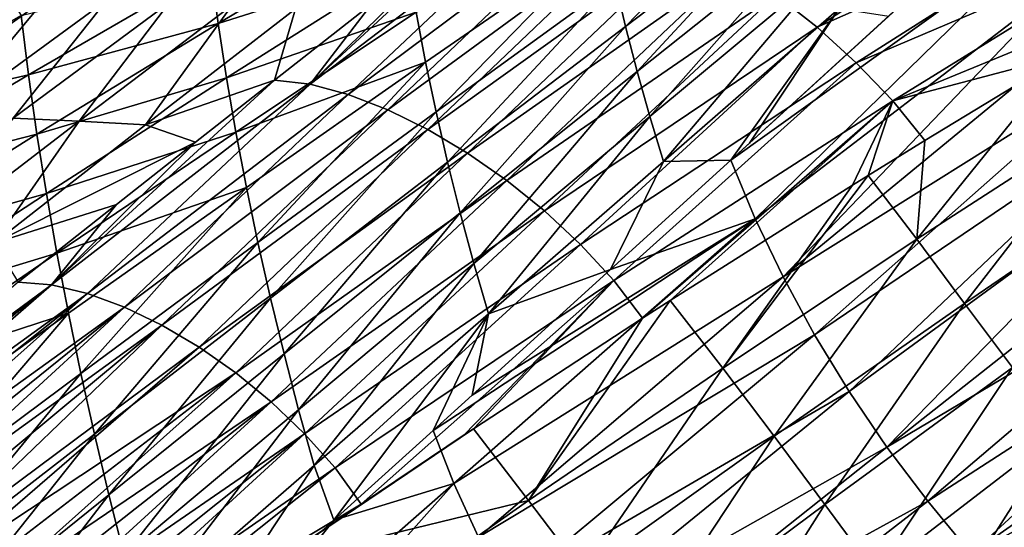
# Model space of a CAD drawing. Header units: metres. Extents: x -81 to 81, y -160 to 24.
# Tile 92 of 256: x -61 to -46, y -30 to -22. Entities that reach past the tile are written whole.
import ezdxf

# ---------------------------------------------------------------- set-up
doc = ezdxf.new("R2010")
doc.units = ezdxf.units.M
doc.layers.add('solid_501850_SW0001', color=7, linetype='CONTINUOUS')

msp = doc.modelspace()

# ---------------------------------------------------------------- linework, layer by layer
at = {"layer": 'solid_501850_SW0001'}
for points in [[(-49.130207, -19.734079, 31.131184), (-51.755726, -22.436317, 32.548855), (-51.918583, -21.743618, 33.007332)], [(-49.130207, -19.734079, 31.131184), (-48.98473, -20.33497, 30.738241), (-51.755726, -22.436317, 32.548855)], [(-49.419399, -21.945166, 68.432983), (-48.785583, -22.449291, 68.676521), (-44.57412, -19.711027, 64.137161)], [(-48.785583, -22.449291, 68.676521), (-43.913895, -20.295641, 64.33802), (-44.57412, -19.711027, 64.137161)], [(-56.646389, -23.333488, 71.035744), (-52.687302, -20.312187, 66.424263), (-53.284866, -20.215849, 65.907471)], [(-56.646389, -23.333488, 71.035744), (-53.284866, -20.215849, 65.907471), (-54.185616, -20.915531, 66.992188)], [(-45.512581, -20.295994, 27.827768), (-50.123837, -24.50783, 30.391106), (-49.833622, -24.243626, 30.225788)], [(-45.216866, -20.994818, 27.509598), (-50.123837, -24.50783, 30.391106), (-45.512581, -20.295994, 27.827768)], [(-45.512581, -20.295994, 27.827768), (-49.833622, -24.243626, 30.225788), (-47.675236, -22.275042, 29.013165)], [(-48.785583, -22.449291, 68.676521), (-48.179058, -22.999622, 68.85685), (-43.913895, -20.295641, 64.33802)], [(-48.179058, -22.999622, 68.85685), (-43.29076, -20.919458, 64.468697), (-43.913895, -20.295641, 64.33802)], [(-56.646389, -23.333488, 71.035744), (-56.056465, -23.491259, 71.496796), (-52.687302, -20.312187, 66.424263)], [(-56.056465, -23.491259, 71.496796), (-52.052948, -20.499334, 66.915909), (-52.687302, -20.312187, 66.424263)], [(-51.755726, -22.436317, 32.548855), (-48.98473, -20.33497, 30.738241), (-51.576389, -23.133007, 32.102726)], [(-48.98473, -20.33497, 30.738241), (-48.821789, -20.940292, 30.359224), (-51.576389, -23.133007, 32.102726)], [(-56.056465, -23.491259, 71.496796), (-55.444458, -23.727076, 71.921227), (-52.052948, -20.499334, 66.915909)], [(-55.444458, -23.727076, 71.921227), (-51.397106, -20.763836, 67.368423), (-52.052948, -20.499334, 66.915909)], [(-55.242535, -20.696318, 37.119347), (-58.073177, -22.389044, 39.273895), (-58.188225, -21.54921, 39.904888)], [(-55.130466, -21.45429, 36.549892), (-58.073177, -22.389044, 39.273895), (-55.242535, -20.696318, 37.119347)], [(-55.444458, -23.727076, 71.921227), (-54.824982, -24.0317, 72.301735), (-51.397106, -20.763836, 67.368423)], [(-54.824982, -24.0317, 72.301735), (-50.733753, -21.096916, 67.774742), (-51.397106, -20.763836, 67.368423)], [(-55.690582, -22.088278, 68.783714), (-56.646389, -23.333488, 71.035744), (-54.185616, -20.915531, 66.992188)], [(-52.064133, -21.056629, 33.479614), (-54.857494, -22.987675, 35.443054), (-55.002403, -22.217163, 35.990597)], [(-54.69479, -23.761478, 34.90947), (-54.857494, -22.987675, 35.443054), (-52.064133, -21.056629, 33.479614)], [(-51.918583, -21.743618, 33.007332), (-54.69479, -23.761478, 34.90947), (-52.064133, -21.056629, 33.479614)], [(-51.576389, -23.133007, 32.102726), (-48.821789, -20.940292, 30.359224), (-51.381386, -23.832054, 31.666872)], [(-48.821789, -20.940292, 30.359224), (-48.642132, -21.548916, 29.993307), (-51.381386, -23.832054, 31.666872)], [(-49.747997, -25.415649, 29.969397), (-50.123837, -24.50783, 30.391106), (-45.216866, -20.994818, 27.509598)], [(-49.747997, -25.415649, 29.969397), (-45.216866, -20.994818, 27.509598), (-44.890102, -21.694216, 27.225109)], [(-48.179058, -22.999622, 68.85685), (-47.61372, -23.587015, 68.967331), (-43.29076, -20.919458, 64.468697)], [(-47.61372, -23.587015, 68.967331), (-42.724487, -21.573956, 64.52636), (-43.29076, -20.919458, 64.468697)], [(-54.824982, -24.0317, 72.301735), (-54.207138, -24.398743, 72.634399), (-50.733753, -21.096916, 67.774742)], [(-54.207138, -24.398743, 72.634399), (-50.071663, -21.492607, 68.130905), (-50.733753, -21.096916, 67.774742)], [(-55.130466, -21.45429, 36.549892), (-57.942989, -23.230619, 38.64838), (-58.073177, -22.389044, 39.273895)], [(-55.002403, -22.217163, 35.990597), (-57.942989, -23.230619, 38.64838), (-55.130466, -21.45429, 36.549892)], [(-54.207138, -24.398743, 72.634399), (-53.599819, -24.822121, 72.915276), (-50.071663, -21.492607, 68.130905)], [(-53.599819, -24.822121, 72.915276), (-49.419399, -21.945166, 68.432983), (-50.071663, -21.492607, 68.130905)], [(-61.127281, -22.266361, 42.801895), (-63.946564, -23.858078, 45.068821), (-61.57806, -21.570274, 43.805874)], [(-58.188225, -21.54921, 39.904888), (-61.015484, -23.187029, 42.119617), (-61.127281, -22.266361, 42.801895)], [(-58.073177, -22.389044, 39.273895), (-61.015484, -23.187029, 42.119617), (-58.188225, -21.54921, 39.904888)], [(-51.381386, -23.832054, 31.666872), (-48.642132, -21.548916, 29.993307), (-51.16906, -24.531199, 31.24106)], [(-48.642132, -21.548916, 29.993307), (-48.445202, -22.159525, 29.640999), (-51.16906, -24.531199, 31.24106)], [(-47.61372, -23.587015, 68.967331), (-44.932579, -22.880016, 66.786667), (-42.724487, -21.573956, 64.52636)], [(-51.918583, -21.743618, 33.007332), (-54.515579, -24.541132, 34.388897), (-54.69479, -23.761478, 34.90947)], [(-51.918583, -21.743618, 33.007332), (-51.755726, -22.436317, 32.548855), (-54.515579, -24.541132, 34.388897)], [(-49.314499, -26.319107, 29.614613), (-49.747997, -25.415649, 29.969397), (-44.890102, -21.694216, 27.225109)], [(-49.314499, -26.319107, 29.614613), (-44.890102, -21.694216, 27.225109), (-44.533825, -22.391745, 26.974659)], [(-53.599819, -24.822121, 72.915276), (-53.01202, -25.296478, 73.13958), (-49.419399, -21.945166, 68.432983)], [(-53.01202, -25.296478, 73.13958), (-48.785583, -22.449291, 68.676521), (-49.419399, -21.945166, 68.432983)], [(-63.273525, -23.807291, 66.34433), (-60.756516, -22.008625, 63.946312), (-61.712086, -22.00211, 62.911091)], [(-62.266434, -23.827265, 67.421646), (-60.756516, -22.008625, 63.946312), (-63.273525, -23.807291, 66.34433)], [(-62.266434, -23.827265, 67.421646), (-59.797867, -22.029982, 64.97113), (-60.756516, -22.008625, 63.946312)], [(-61.250618, -23.859686, 68.490616), (-59.797867, -22.029982, 64.97113), (-62.266434, -23.827265, 67.421646)], [(-61.250618, -23.859686, 68.490616), (-58.830807, -22.063816, 65.987831), (-59.797867, -22.029982, 64.97113)], [(-60.227856, -23.904913, 69.55275), (-58.830807, -22.063816, 65.987831), (-61.250618, -23.859686, 68.490616)], [(-60.227856, -23.904913, 69.55275), (-57.855606, -22.108423, 66.996529), (-58.830807, -22.063816, 65.987831)], [(-59.20145, -23.962288, 70.608871), (-57.855606, -22.108423, 66.996529), (-60.227856, -23.904913, 69.55275)], [(-59.20145, -23.962288, 70.608871), (-56.87225, -22.16128, 67.994904), (-57.855606, -22.108423, 66.996529)], [(-55.690582, -22.088278, 68.783714), (-57.200954, -23.269735, 70.555664), (-56.646389, -23.333488, 71.035744)], [(-56.87225, -22.16128, 67.994904), (-57.200954, -23.269735, 70.555664), (-55.690582, -22.088278, 68.783714)], [(-61.015484, -23.187029, 42.119617), (-63.946564, -23.858078, 45.068821), (-61.127281, -22.266361, 42.801895)], [(-59.20145, -23.962288, 70.608871), (-57.200954, -23.269735, 70.555664), (-56.87225, -22.16128, 67.994904)], [(-55.002403, -22.217163, 35.990597), (-57.797421, -24.07646, 38.032253), (-57.942989, -23.230619, 38.64838)], [(-54.857494, -22.987675, 35.443054), (-57.797421, -24.07646, 38.032253), (-55.002403, -22.217163, 35.990597)], [(-51.16906, -24.531199, 31.24106), (-48.445202, -22.159525, 29.640999), (-50.123837, -24.50783, 30.391106)], [(-48.445202, -22.159525, 29.640999), (-49.833622, -24.243626, 30.225788), (-50.123837, -24.50783, 30.391106)], [(-48.445202, -22.159525, 29.640999), (-47.675236, -22.275042, 29.013165), (-49.833622, -24.243626, 30.225788)], [(-58.073177, -22.389044, 39.273895), (-60.883514, -24.106203, 41.436737), (-61.015484, -23.187029, 42.119617)], [(-57.942989, -23.230619, 38.64838), (-60.883514, -24.106203, 41.436737), (-58.073177, -22.389044, 39.273895)], [(-54.515579, -24.541132, 34.388897), (-51.755726, -22.436317, 32.548855), (-54.320644, -25.324385, 33.87944)], [(-51.755726, -22.436317, 32.548855), (-51.576389, -23.133007, 32.102726), (-54.320644, -25.324385, 33.87944)], [(-49.314499, -26.319107, 29.614613), (-44.533825, -22.391745, 26.974659), (-44.149162, -23.085236, 26.758963)], [(-53.01202, -25.296478, 73.13958), (-52.453007, -25.816456, 73.302246), (-48.785583, -22.449291, 68.676521)], [(-52.453007, -25.816456, 73.302246), (-48.179058, -22.999622, 68.85685), (-48.785583, -22.449291, 68.676521)], [(-47.61372, -23.587015, 68.967331), (-47.114552, -24.202959, 69.006744), (-44.932579, -22.880016, 66.786667)], [(-47.239964, -25.735741, 69.848351), (-44.932579, -22.880016, 66.786667), (-47.114552, -24.202959, 69.006744)], [(-44.22216, -23.788017, 66.752769), (-44.932579, -22.880016, 66.786667), (-47.239964, -25.735741, 69.848351)], [(-54.857494, -22.987675, 35.443054), (-57.635761, -24.930201, 37.427029), (-57.797421, -24.07646, 38.032253)], [(-57.456905, -25.785841, 36.835598), (-57.635761, -24.930201, 37.427029), (-54.857494, -22.987675, 35.443054)], [(-54.69479, -23.761478, 34.90947), (-57.456905, -25.785841, 36.835598), (-54.857494, -22.987675, 35.443054)], [(-52.453007, -25.816456, 73.302246), (-51.937351, -26.372585, 73.396233), (-48.179058, -22.999622, 68.85685)], [(-51.937351, -26.372585, 73.396233), (-47.61372, -23.587015, 68.967331), (-48.179058, -22.999622, 68.85685)], [(-61.015484, -23.187029, 42.119617), (-63.818981, -24.852942, 44.337799), (-63.946564, -23.858078, 45.068821)], [(-60.883514, -24.106203, 41.436737), (-63.818981, -24.852942, 44.337799), (-61.015484, -23.187029, 42.119617)], [(-54.320644, -25.324385, 33.87944), (-51.576389, -23.133007, 32.102726), (-54.110592, -26.10903, 33.377987)], [(-51.576389, -23.133007, 32.102726), (-51.381386, -23.832054, 31.666872), (-54.110592, -26.10903, 33.377987)], [(-48.826855, -27.213362, 29.32741), (-49.314499, -26.319107, 29.614613), (-44.149162, -23.085236, 26.758963)], [(-48.826855, -27.213362, 29.32741), (-44.149162, -23.085236, 26.758963), (-43.737366, -23.772524, 26.578617)], [(-57.942989, -23.230619, 38.64838), (-60.736465, -25.026358, 40.75848), (-60.883514, -24.106203, 41.436737)], [(-57.797421, -24.07646, 38.032253), (-60.736465, -25.026358, 40.75848), (-57.942989, -23.230619, 38.64838)], [(-57.200954, -23.269735, 70.555664), (-60.656105, -26.441969, 75.551254), (-56.646389, -23.333488, 71.035744)], [(-58.423096, -24.228901, 71.97052), (-60.656105, -26.441969, 75.551254), (-57.200954, -23.269735, 70.555664)], [(-56.646389, -23.333488, 71.035744), (-60.656105, -26.441969, 75.551254), (-60.102528, -26.576172, 75.986557)], [(-56.646389, -23.333488, 71.035744), (-60.102528, -26.576172, 75.986557), (-56.056465, -23.491259, 71.496796)], [(-59.20145, -23.962288, 70.608871), (-58.423096, -24.228901, 71.97052), (-57.200954, -23.269735, 70.555664)], [(-56.056465, -23.491259, 71.496796), (-60.102528, -26.576172, 75.986557), (-59.528305, -26.787651, 76.386482)], [(-56.056465, -23.491259, 71.496796), (-59.528305, -26.787651, 76.386482), (-55.444458, -23.727076, 71.921227)], [(-51.937351, -26.372585, 73.396233), (-51.494843, -26.958542, 73.424072), (-47.61372, -23.587015, 68.967331)], [(-51.494843, -26.958542, 73.424072), (-51.065434, -26.682407, 72.993324), (-47.61372, -23.587015, 68.967331)], [(-51.065434, -26.682407, 72.993324), (-48.237343, -24.896471, 70.144005), (-47.61372, -23.587015, 68.967331)], [(-48.237343, -24.896471, 70.144005), (-47.992683, -24.744608, 69.896492), (-47.61372, -23.587015, 68.967331)], [(-47.992683, -24.744608, 69.896492), (-47.114552, -24.202959, 69.006744), (-47.61372, -23.587015, 68.967331)], [(-55.444458, -23.727076, 71.921227), (-59.528305, -26.787651, 76.386482), (-58.94738, -27.067513, 76.744141)], [(-55.444458, -23.727076, 71.921227), (-58.94738, -27.067513, 76.744141), (-54.824982, -24.0317, 72.301735)], [(-54.69479, -23.761478, 34.90947), (-57.262299, -26.647554, 36.256351), (-57.456905, -25.785841, 36.835598)], [(-54.69479, -23.761478, 34.90947), (-54.515579, -24.541132, 34.388897), (-57.262299, -26.647554, 36.256351)], [(-48.288372, -28.093815, 29.108404), (-48.826855, -27.213362, 29.32741), (-43.737366, -23.772524, 26.578617)], [(-48.288372, -28.093815, 29.108404), (-43.737366, -23.772524, 26.578617), (-43.299686, -24.451595, 26.434082)], [(-44.22216, -23.788017, 66.752769), (-47.239964, -25.735741, 69.848351), (-46.49791, -26.728981, 69.776535)], [(-43.535088, -24.707533, 66.694771), (-44.22216, -23.788017, 66.752769), (-46.49791, -26.728981, 69.776535)], [(-62.620579, -25.736265, 72.094833), (-60.227856, -23.904913, 69.55275), (-61.250618, -23.859686, 68.490616)], [(-61.551903, -25.794094, 73.201157), (-60.227856, -23.904913, 69.55275), (-62.620579, -25.736265, 72.094833)], [(-61.551903, -25.794094, 73.201157), (-59.20145, -23.962288, 70.608871), (-60.227856, -23.904913, 69.55275)], [(-61.551903, -25.794094, 73.201157), (-58.423096, -24.228901, 71.97052), (-59.20145, -23.962288, 70.608871)], [(-54.110592, -26.10903, 33.377987), (-51.381386, -23.832054, 31.666872), (-53.88261, -26.891653, 32.883171)], [(-51.381386, -23.832054, 31.666872), (-51.16906, -24.531199, 31.24106), (-53.88261, -26.891653, 32.883171)], [(-60.883514, -24.106203, 41.436737), (-63.671436, -25.845928, 43.605717), (-63.818981, -24.852942, 44.337799)], [(-60.736465, -25.026358, 40.75848), (-63.671436, -25.845928, 43.605717), (-60.883514, -24.106203, 41.436737)], [(-57.797421, -24.07646, 38.032253), (-60.574455, -25.950279, 40.088985), (-60.736465, -25.026358, 40.75848)], [(-57.635761, -24.930201, 37.427029), (-60.574455, -25.950279, 40.088985), (-57.797421, -24.07646, 38.032253)], [(-54.824982, -24.0317, 72.301735), (-58.94738, -27.067513, 76.744141), (-58.368732, -27.409243, 77.055916)], [(-54.824982, -24.0317, 72.301735), (-58.368732, -27.409243, 77.055916), (-54.207138, -24.398743, 72.634399)], [(-61.551903, -25.794094, 73.201157), (-59.648865, -25.193647, 73.372673), (-58.423096, -24.228901, 71.97052)], [(-59.648865, -25.193647, 73.372673), (-60.656105, -26.441969, 75.551254), (-58.423096, -24.228901, 71.97052)], [(-47.239964, -25.735741, 69.848351), (-47.114552, -24.202959, 69.006744), (-47.992683, -24.744608, 69.896492)], [(-54.207138, -24.398743, 72.634399), (-58.368732, -27.409243, 77.055916), (-57.801167, -27.806686, 77.318047)], [(-54.207138, -24.398743, 72.634399), (-57.801167, -27.806686, 77.318047), (-53.599819, -24.822121, 72.915276)], [(-57.262299, -26.647554, 36.256351), (-54.515579, -24.541132, 34.388897), (-57.05254, -27.512514, 35.68726)], [(-54.515579, -24.541132, 34.388897), (-54.320644, -25.324385, 33.87944), (-57.05254, -27.512514, 35.68726)], [(-53.88261, -26.891653, 32.883171), (-51.16906, -24.531199, 31.24106), (-51.987404, -26.201681, 31.46557)], [(-51.16906, -24.531199, 31.24106), (-50.123837, -24.50783, 30.391106), (-51.987404, -26.201681, 31.46557)], [(-49.747997, -25.415649, 29.969397), (-51.987404, -26.201681, 31.46557), (-50.123837, -24.50783, 30.391106)], [(-47.70216, -28.956133, 28.958176), (-48.288372, -28.093815, 29.108404), (-43.299686, -24.451595, 26.434082)], [(-47.70216, -28.956133, 28.958176), (-43.299686, -24.451595, 26.434082), (-42.83733, -25.120649, 26.325684)], [(-43.535088, -24.707533, 66.694771), (-46.49791, -26.728981, 69.776535), (-45.75806, -27.721447, 69.691025)], [(-53.599819, -24.822121, 72.915276), (-57.801167, -27.806686, 77.318047), (-57.253654, -28.25469, 77.525635)], [(-53.599819, -24.822121, 72.915276), (-57.253654, -28.25469, 77.525635), (-53.01202, -25.296478, 73.13958)], [(-50.25042, -27.732384, 72.905235), (-47.992683, -24.744608, 69.896492), (-48.237343, -24.896471, 70.144005)], [(-47.239964, -25.735741, 69.848351), (-47.992683, -24.744608, 69.896492), (-50.25042, -27.732384, 72.905235)], [(-60.736465, -25.026358, 40.75848), (-63.508858, -26.839666, 42.878063), (-63.671436, -25.845928, 43.605717)], [(-60.574455, -25.950279, 40.088985), (-63.508858, -26.839666, 42.878063), (-60.736465, -25.026358, 40.75848)], [(-57.635761, -24.930201, 37.427029), (-60.397022, -26.882402, 39.429516), (-60.574455, -25.950279, 40.088985)], [(-60.202995, -27.81488, 38.783691), (-60.397022, -26.882402, 39.429516), (-57.635761, -24.930201, 37.427029)], [(-57.456905, -25.785841, 36.835598), (-60.202995, -27.81488, 38.783691), (-57.635761, -24.930201, 37.427029)], [(-50.25042, -27.732384, 72.905235), (-48.237343, -24.896471, 70.144005), (-51.065434, -26.682407, 72.993324)], [(-47.70216, -28.956133, 28.958176), (-42.83733, -25.120649, 26.325684), (-42.351528, -25.777922, 26.253696)], [(-61.551903, -25.794094, 73.201157), (-61.17598, -26.399252, 75.096031), (-59.648865, -25.193647, 73.372673)], [(-59.648865, -25.193647, 73.372673), (-61.17598, -26.399252, 75.096031), (-60.656105, -26.441969, 75.551254)], [(-53.01202, -25.296478, 73.13958), (-57.253654, -28.25469, 77.525635), (-56.73542, -28.74819, 77.673424)], [(-57.05254, -27.512514, 35.68726), (-54.320644, -25.324385, 33.87944), (-56.827854, -28.378044, 35.124504)], [(-54.320644, -25.324385, 33.87944), (-54.110592, -26.10903, 33.377987), (-56.827854, -28.378044, 35.124504)], [(-53.01202, -25.296478, 73.13958), (-56.73542, -28.74819, 77.673424), (-52.453007, -25.816456, 73.302246)], [(-49.747997, -25.415649, 29.969397), (-54.740963, -28.69598, 33.094421), (-54.136395, -28.149187, 32.732548)], [(-54.42054, -29.520975, 32.688499), (-54.740963, -28.69598, 33.094421), (-49.747997, -25.415649, 29.969397)], [(-54.42054, -29.520975, 32.688499), (-49.747997, -25.415649, 29.969397), (-49.314499, -26.319107, 29.614613)], [(-49.747997, -25.415649, 29.969397), (-54.136395, -28.149187, 32.732548), (-51.987404, -26.201681, 31.46557)], [(-57.456905, -25.785841, 36.835598), (-59.9939, -28.753708, 38.149189), (-60.202995, -27.81488, 38.783691)], [(-57.456905, -25.785841, 36.835598), (-57.262299, -26.647554, 36.256351), (-59.9939, -28.753708, 38.149189)], [(-47.239964, -25.735741, 69.848351), (-50.25042, -27.732384, 72.905235), (-49.453854, -28.788628, 72.817955)], [(-46.49791, -26.728981, 69.776535), (-47.239964, -25.735741, 69.848351), (-49.453854, -28.788628, 72.817955)], [(-47.071316, -29.795988, 28.877304), (-47.70216, -28.956133, 28.958176), (-42.351528, -25.777922, 26.253696)], [(-47.071316, -29.795988, 28.877304), (-42.351528, -25.777922, 26.253696), (-41.843567, -26.421652, 26.21833)], [(-60.574455, -25.950279, 40.088985), (-63.331535, -27.836782, 42.158699), (-63.508858, -26.839666, 42.878063)], [(-60.397022, -26.882402, 39.429516), (-63.331535, -27.836782, 42.158699), (-60.574455, -25.950279, 40.088985)], [(-52.453007, -25.816456, 73.302246), (-56.73542, -28.74819, 77.673424), (-56.26041, -29.278271, 77.754593)], [(-52.453007, -25.816456, 73.302246), (-56.26041, -29.278271, 77.754593), (-51.937351, -26.372585, 73.396233)], [(-56.827854, -28.378044, 35.124504), (-54.110592, -26.10903, 33.377987), (-56.584454, -29.239651, 34.565567)], [(-54.110592, -26.10903, 33.377987), (-53.88261, -26.891653, 32.883171), (-56.584454, -29.239651, 34.565567)], [(-53.88261, -26.891653, 32.883171), (-51.987404, -26.201681, 31.46557), (-54.136395, -28.149187, 32.732548)], [(-64.934547, -29.593388, 79.726746), (-60.656105, -26.441969, 75.551254), (-61.17598, -26.399252, 75.096031)], [(-51.937351, -26.372585, 73.396233), (-56.26041, -29.278271, 77.754593), (-55.854664, -29.837988, 77.769814)], [(-54.257915, -28.767248, 76.184029), (-51.937351, -26.372585, 73.396233), (-55.854664, -29.837988, 77.769814)], [(-54.03521, -30.35285, 32.346954), (-54.42054, -29.520975, 32.688499), (-49.314499, -26.319107, 29.614613)], [(-54.257915, -28.767248, 76.184029), (-54.112495, -28.67067, 76.039276), (-51.937351, -26.372585, 73.396233)], [(-54.112495, -28.67067, 76.039276), (-51.494843, -26.958542, 73.424072), (-51.937351, -26.372585, 73.396233)], [(-54.03521, -30.35285, 32.346954), (-49.314499, -26.319107, 29.614613), (-48.826855, -27.213362, 29.32741)], [(-64.934547, -29.593388, 79.726746), (-64.669945, -29.625719, 79.953918), (-60.656105, -26.441969, 75.551254)], [(-64.669945, -29.625719, 79.953918), (-64.392334, -29.680527, 80.177933), (-60.656105, -26.441969, 75.551254)], [(-64.392334, -29.680527, 80.177933), (-60.102528, -26.576172, 75.986557), (-60.656105, -26.441969, 75.551254)], [(-46.398956, -30.609022, 28.866388), (-47.071316, -29.795988, 28.877304), (-41.843567, -26.421652, 26.21833)], [(-46.398956, -30.609022, 28.866388), (-41.843567, -26.421652, 26.21833), (-41.314793, -27.050076, 26.219738)], [(-64.392334, -29.680527, 80.177933), (-64.103065, -29.758564, 80.397186), (-60.102528, -26.576172, 75.986557)], [(-64.103065, -29.758564, 80.397186), (-63.803452, -29.860407, 80.610222), (-60.102528, -26.576172, 75.986557)], [(-63.803452, -29.860407, 80.610222), (-59.528305, -26.787651, 76.386482), (-60.102528, -26.576172, 75.986557)], [(-59.9939, -28.753708, 38.149189), (-57.262299, -26.647554, 36.256351), (-59.770035, -29.695475, 37.52409)], [(-57.262299, -26.647554, 36.256351), (-57.05254, -27.512514, 35.68726), (-59.770035, -29.695475, 37.52409)], [(-53.260574, -29.784658, 75.932503), (-51.065434, -26.682407, 72.993324), (-51.494843, -26.958542, 73.424072)], [(-50.25042, -27.732384, 72.905235), (-51.065434, -26.682407, 72.993324), (-53.260574, -29.784658, 75.932503)], [(-63.803452, -29.860407, 80.610222), (-63.494762, -29.986544, 80.81546), (-59.528305, -26.787651, 76.386482)], [(-63.494762, -29.986544, 80.81546), (-63.17865, -30.137127, 81.01107), (-59.528305, -26.787651, 76.386482)], [(-63.17865, -30.137127, 81.01107), (-58.94738, -27.067513, 76.744141), (-59.528305, -26.787651, 76.386482)], [(-46.49791, -26.728981, 69.776535), (-49.453854, -28.788628, 72.817955), (-48.66412, -29.847452, 72.722076)], [(-45.75806, -27.721447, 69.691025), (-46.49791, -26.728981, 69.776535), (-48.66412, -29.847452, 72.722076)], [(-60.397022, -26.882402, 39.429516), (-63.139347, -28.842426, 41.448433), (-63.331535, -27.836782, 42.158699)], [(-62.931107, -29.846731, 40.751682), (-63.139347, -28.842426, 41.448433), (-60.397022, -26.882402, 39.429516)], [(-60.202995, -27.81488, 38.783691), (-62.931107, -29.846731, 40.751682), (-60.397022, -26.882402, 39.429516)], [(-56.584454, -29.239651, 34.565567), (-53.88261, -26.891653, 32.883171), (-56.280319, -30.086067, 34.026669)], [(-53.88261, -26.891653, 32.883171), (-54.740963, -28.69598, 33.094421), (-56.280319, -30.086067, 34.026669)], [(-53.88261, -26.891653, 32.883171), (-54.136395, -28.149187, 32.732548), (-54.740963, -28.69598, 33.094421)], [(-53.260574, -29.784658, 75.932503), (-51.494843, -26.958542, 73.424072), (-54.112495, -28.67067, 76.039276)], [(-63.17865, -30.137127, 81.01107), (-62.857365, -30.311796, 81.194992), (-58.94738, -27.067513, 76.744141)], [(-62.857365, -30.311796, 81.194992), (-62.534821, -30.508911, 81.364517), (-58.94738, -27.067513, 76.744141)], [(-62.534821, -30.508911, 81.364517), (-58.368732, -27.409243, 77.055916), (-58.94738, -27.067513, 76.744141)], [(-46.398956, -30.609022, 28.866388), (-41.314793, -27.050076, 26.219738), (-40.766731, -27.661312, 26.257994)], [(-53.592236, -31.181599, 32.071171), (-54.03521, -30.35285, 32.346954), (-48.826855, -27.213362, 29.32741)], [(-53.592236, -31.181599, 32.071171), (-48.826855, -27.213362, 29.32741), (-48.288372, -28.093815, 29.108404)], [(-62.534821, -30.508911, 81.364517), (-62.2159, -30.725571, 81.516907), (-58.368732, -27.409243, 77.055916)], [(-62.2159, -30.725571, 81.516907), (-57.801167, -27.806686, 77.318047), (-58.368732, -27.409243, 77.055916)], [(-59.770035, -29.695475, 37.52409), (-57.05254, -27.512514, 35.68726), (-59.531254, -30.637283, 36.904308)], [(-57.05254, -27.512514, 35.68726), (-56.827854, -28.378044, 35.124504), (-59.531254, -30.637283, 36.904308)], [(-50.25042, -27.732384, 72.905235), (-53.260574, -29.784658, 75.932503), (-52.415268, -30.897308, 75.831337)], [(-49.453854, -28.788628, 72.817955), (-50.25042, -27.732384, 72.905235), (-52.415268, -30.897308, 75.831337)], [(-45.75806, -27.721447, 69.691025), (-48.66412, -29.847452, 72.722076), (-47.880985, -30.910624, 72.616821)], [(-45.022083, -28.716038, 69.594856), (-45.75806, -27.721447, 69.691025), (-47.880985, -30.910624, 72.616821)], [(-45.688198, -31.390858, 28.926031), (-46.398956, -30.609022, 28.866388), (-40.766731, -27.661312, 26.257994)], [(-60.202995, -27.81488, 38.783691), (-62.708351, -30.857691, 40.065331), (-62.931107, -29.846731, 40.751682)], [(-60.202995, -27.81488, 38.783691), (-59.9939, -28.753708, 38.149189), (-62.708351, -30.857691, 40.065331)], [(-62.2159, -30.725571, 81.516907), (-61.905766, -30.95822, 81.649811), (-57.801167, -27.806686, 77.318047)], [(-61.905766, -30.95822, 81.649811), (-61.608353, -31.20344, 81.762047), (-57.801167, -27.806686, 77.318047)], [(-61.608353, -31.20344, 81.762047), (-57.253654, -28.25469, 77.525635), (-57.801167, -27.806686, 77.318047)], [(-53.097244, -31.999392, 31.862196), (-53.592236, -31.181599, 32.071171), (-48.288372, -28.093815, 29.108404)], [(-53.097244, -31.999392, 31.862196), (-48.288372, -28.093815, 29.108404), (-47.70216, -28.956133, 28.958176)], [(-61.608353, -31.20344, 81.762047), (-61.325222, -31.459229, 81.853676), (-57.253654, -28.25469, 77.525635)], [(-61.325222, -31.459229, 81.853676), (-61.0578, -31.723492, 81.92495), (-57.253654, -28.25469, 77.525635)], [(-61.0578, -31.723492, 81.92495), (-56.73542, -28.74819, 77.673424), (-57.253654, -28.25469, 77.525635)], [(-59.531254, -30.637283, 36.904308), (-56.827854, -28.378044, 35.124504), (-59.27319, -31.573921, 36.286507)], [(-56.827854, -28.378044, 35.124504), (-56.584454, -29.239651, 34.565567), (-59.27319, -31.573921, 36.286507)], [(-54.112495, -28.67067, 76.039276), (-55.854664, -29.837988, 77.769814), (-57.171513, -30.735369, 79.072632)], [(-53.260574, -29.784658, 75.932503), (-54.112495, -28.67067, 76.039276), (-57.171513, -30.735369, 79.072632)], [(-54.42054, -29.520975, 32.688499), (-56.280319, -30.086067, 34.026669), (-54.740963, -28.69598, 33.094421)], [(-54.257915, -28.767248, 76.184029), (-55.854664, -29.837988, 77.769814), (-54.112495, -28.67067, 76.039276)], [(-62.708351, -30.857691, 40.065331), (-59.9939, -28.753708, 38.149189), (-62.471031, -31.871326, 39.387825)], [(-59.9939, -28.753708, 38.149189), (-59.770035, -29.695475, 37.52409), (-62.471031, -31.871326, 39.387825)], [(-61.0578, -31.723492, 81.92495), (-60.807499, -31.993786, 81.976242), (-56.73542, -28.74819, 77.673424)], [(-60.807499, -31.993786, 81.976242), (-60.575104, -32.268044, 82.008087), (-56.73542, -28.74819, 77.673424)], [(-60.575104, -32.268044, 82.008087), (-56.26041, -29.278271, 77.754593), (-56.73542, -28.74819, 77.673424)], [(-49.453854, -28.788628, 72.817955), (-52.415268, -30.897308, 75.831337), (-51.580982, -32.015556, 75.726143)], [(-48.66412, -29.847452, 72.722076), (-49.453854, -28.788628, 72.817955), (-51.580982, -32.015556, 75.726143)], [(-45.022083, -28.716038, 69.594856), (-47.880985, -30.910624, 72.616821), (-47.103725, -31.978165, 72.500046)], [(-44.291611, -29.714506, 69.487015), (-45.022083, -28.716038, 69.594856), (-47.103725, -31.978165, 72.500046)], [(-52.554287, -32.800594, 31.720778), (-53.097244, -31.999392, 31.862196), (-47.70216, -28.956133, 28.958176)], [(-52.554287, -32.800594, 31.720778), (-47.70216, -28.956133, 28.958176), (-47.071316, -29.795988, 28.877304)], [(-60.575104, -32.268044, 82.008087), (-60.360641, -32.54488, 82.021194), (-56.26041, -29.278271, 77.754593)], [(-60.360641, -32.54488, 82.021194), (-55.854664, -29.837988, 77.769814), (-56.26041, -29.278271, 77.754593)], [(-59.27319, -31.573921, 36.286507), (-56.584454, -29.239651, 34.565567), (-58.419086, -32.012196, 35.347889)], [(-56.584454, -29.239651, 34.565567), (-56.280319, -30.086067, 34.026669), (-58.419086, -32.012196, 35.347889)], [(-59.061974, -33.585033, 35.530296), (-56.280319, -30.086067, 34.026669), (-54.42054, -29.520975, 32.688499)], [(-58.719982, -34.352318, 35.200844), (-59.061974, -33.585033, 35.530296), (-54.42054, -29.520975, 32.688499)], [(-58.719982, -34.352318, 35.200844), (-54.42054, -29.520975, 32.688499), (-54.03521, -30.35285, 32.346954)], [(-62.471031, -31.871326, 39.387825), (-59.770035, -29.695475, 37.52409), (-62.218807, -32.884895, 38.715343)], [(-59.770035, -29.695475, 37.52409), (-59.531254, -30.637283, 36.904308), (-62.218807, -32.884895, 38.715343)], [(-44.291611, -29.714506, 69.487015), (-47.103725, -31.978165, 72.500046), (-46.33149, -33.049271, 72.369522)], [(-43.566868, -30.71694, 69.365639), (-44.291611, -29.714506, 69.487015), (-46.33149, -33.049271, 72.369522)], [(-60.360641, -32.54488, 82.021194), (-57.171513, -30.735369, 79.072632), (-55.854664, -29.837988, 77.769814)], [(-53.260574, -29.784658, 75.932503), (-57.171513, -30.735369, 79.072632), (-56.286221, -31.907764, 78.951157)], [(-52.415268, -30.897308, 75.831337), (-53.260574, -29.784658, 75.932503), (-56.286221, -31.907764, 78.951157)], [(-51.967339, -33.579662, 31.647657), (-52.554287, -32.800594, 31.720778), (-47.071316, -29.795988, 28.877304)], [(-51.967339, -33.579662, 31.647657), (-47.071316, -29.795988, 28.877304), (-46.398956, -30.609022, 28.866388)], [(-48.66412, -29.847452, 72.722076), (-51.580982, -32.015556, 75.726143), (-50.755836, -33.140224, 75.61264)], [(-47.880985, -30.910624, 72.616821), (-48.66412, -29.847452, 72.722076), (-50.755836, -33.140224, 75.61264)], [(-59.061974, -33.585033, 35.530296), (-58.419086, -32.012196, 35.347889), (-56.280319, -30.086067, 34.026669)]]:
    msp.add_3dface(points, dxfattribs=at)

doc.saveas('drawing.dxf')
